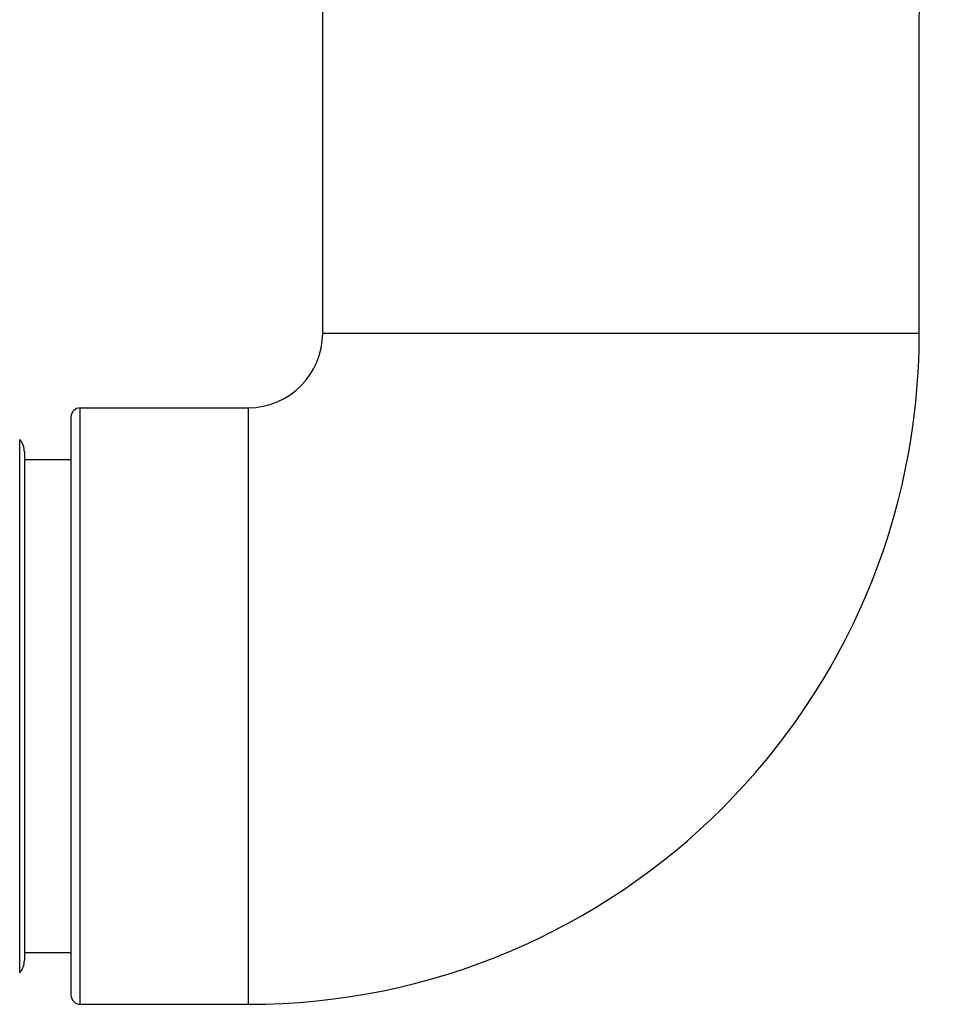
# Model space of a CAD drawing. Header units: millimetres. Extents: x 198 to 322, y 60 to 268.
# Tile 51 of 110: x 275.27 to 280.17, y 93.59 to 98.87. Entities that reach past the tile are written whole.
import ezdxf

# ---------------------------------------------------------------- set-up
doc = ezdxf.new("R2010")
doc.units = ezdxf.units.MM
doc.header["$LTSCALE"] = 30.734
doc.layers.get('0').update_dxf_attribs({"linetype": 'CONTINUOUS'})

msp = doc.modelspace()

# ---------------------------------------------------------------- linework, layer by layer
at = {"color": 7, "linetype": 'Continuous'}
for p, q in [((276.8978, 97.1884), (276.8978, 99.9135)), ((280.0978, 97.1884), (280.0978, 98.8706)), ((275.5978, 96.7884), (276.4978, 96.7884)), ((275.5478, 96.7384), (275.5478, 93.6384)), ((275.2978, 96.553), (275.2978, 93.8239)), ((275.2978, 96.5104), (275.5478, 96.5104)), ((275.2978, 93.8664), (275.5478, 93.8664)), ((275.5978, 93.5884), (276.4978, 93.5884))]:
    msp.add_line(p, q, dxfattribs=at)
at = {"color": 9, "linetype": 'Continuous'}
for p, q in [((276.8978, 97.1884), (280.0978, 97.1884)), ((275.5978, 93.5884), (275.5978, 96.7884)), ((276.4978, 96.7884), (276.4978, 93.5884)), ((275.2728, 93.7577), (275.2728, 96.6191))]:
    msp.add_line(p, q, dxfattribs=at)
at = {"color": 7, "linetype": 'Continuous'}
msp.add_lwpolyline([(280.0978, 98.8706), (280.0979, 98.8883), (280.0985, 98.9085), (280.0994, 98.9287), (280.1008, 98.9489), (280.1025, 98.9692), (280.1047, 98.9894), (280.1073, 99.0097), (280.1102, 99.0299), (280.1136, 99.05), (280.1173, 99.0701), (280.1215, 99.0901), (280.126, 99.11), (280.131, 99.1298), (280.1363, 99.1494), (280.142, 99.169), (280.148, 99.1883), (280.1545, 99.2076), (280.1613, 99.2267), (280.1685, 99.2456), (280.173, 99.257)], dxfattribs=at)
for centre, radius, start, end in [((276.4978, 97.1884), 3.6, 270, 0), ((276.4978, 97.1884), 0.4, 270, 0), ((275.5978, 96.7384), 0.05, 90, 180), ((275.1978, 96.553), 0.1, 0, 41.4096), ((275.1978, 93.8239), 0.1, 318.5904, 0), ((275.5978, 93.6384), 0.05, 180, 270)]:
    msp.add_arc(centre, radius, start, end, dxfattribs=at)

doc.saveas('drawing.dxf')
